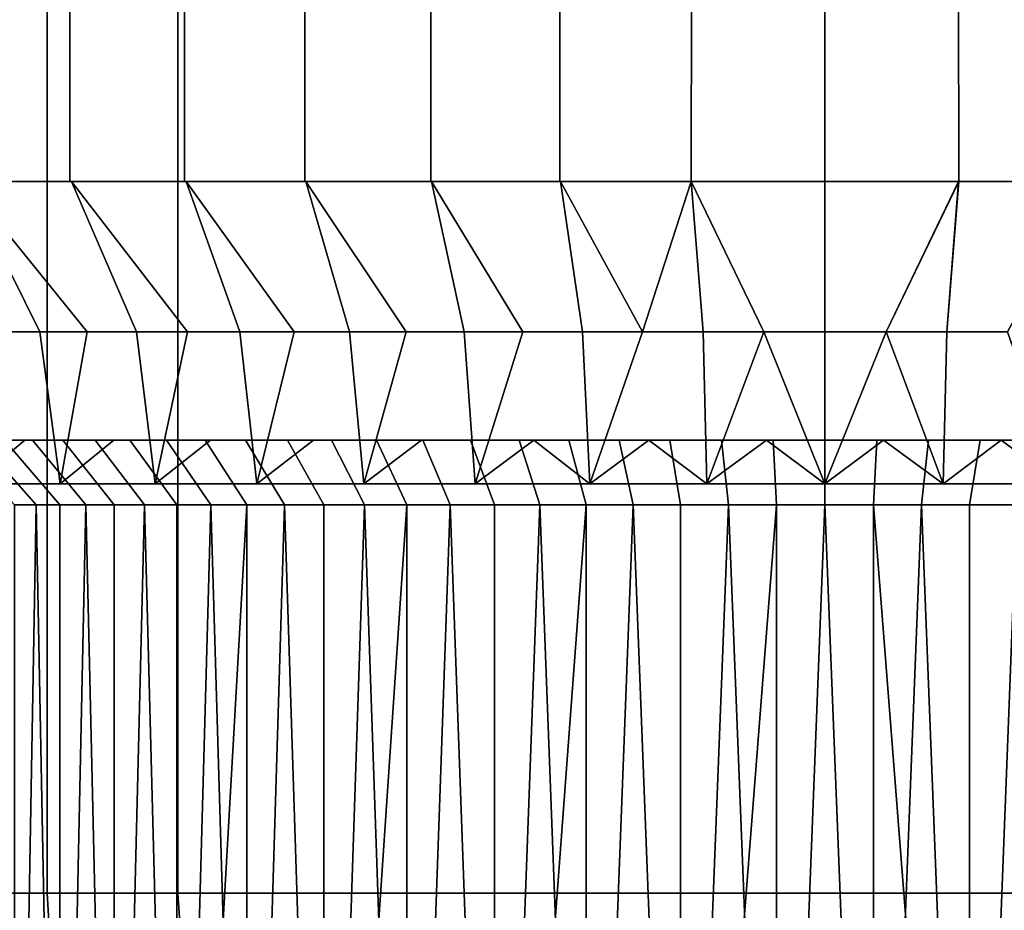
# Model space of a CAD drawing. Header units: metres. Extents: x -109 to 109, y -100 to 76.
# Tile 16 of 256: x -83 to -75, y 6 to 13. Entities that reach past the tile are written whole.
import ezdxf

# ---------------------------------------------------------------- set-up
doc = ezdxf.new("R2010")
doc.units = ezdxf.units.M
doc.layers.add('solid_21062310', color=7, linetype='CONTINUOUS')

msp = doc.modelspace()

# ---------------------------------------------------------------- linework, layer by layer
at = {"layer": 'solid_21062310'}
for points in [[(-83.16114, 14.5, 8.1166), (-82.333504, 14.5, 8.730422), (-82.334656, 11.5, 8.729441), (-83.159851, 11.5, 8.11726)], [(-82.333504, 14.5, -8.730422), (-83.16114, 14.5, -8.1166), (-83.159851, 11.5, -8.11726), (-82.334656, 11.5, -8.729441)], [(-82.333504, 14.5, 8.730422), (-81.449677, 14.5, 9.260166), (-81.448433, 11.5, 9.260394), (-82.334656, 11.5, 8.729441)], [(-81.449677, 14.5, -9.260166), (-82.333504, 14.5, -8.730422), (-82.334656, 11.5, -8.729441), (-81.448433, 11.5, -9.260394)], [(-81.449677, 14.5, 9.260166), (-80.518188, 14.5, 9.70073), (-80.51931, 11.5, 9.700171), (-81.448433, 11.5, 9.260394)], [(-81.449677, 14.5, -9.260166), (-81.448433, 11.5, -9.260394), (-80.51931, 11.5, -9.700171), (-80.518188, 14.5, -9.70073)], [(-80.518188, 14.5, 9.70073), (-79.547997, 14.5, 10.047871), (-79.54718, 11.5, 10.047668), (-80.51931, 11.5, 9.700171)], [(-79.547997, 14.5, -10.047871), (-80.518188, 14.5, -9.70073), (-80.51931, 11.5, -9.700171), (-79.54718, 11.5, -10.047668)], [(-79.547997, 14.5, 10.047871), (-78.548454, 14.5, 10.298244), (-78.549492, 11.5, 10.298027), (-79.54718, 11.5, 10.047668)], [(-78.548454, 14.5, -10.298244), (-79.547997, 14.5, -10.047871), (-79.54718, 11.5, -10.047668), (-78.549492, 11.5, -10.298027)], [(-77.529182, 14.5, 10.449439), (-77.535248, 11.5, 10.448322), (-78.549492, 11.5, 10.298027), (-78.548454, 14.5, 10.298244)], [(-77.529182, 14.5, -10.449439), (-78.548454, 14.5, -10.298244), (-78.549492, 11.5, -10.298027), (-77.535248, 11.5, -10.448322)], [(-77.529182, 14.5, 10.449439), (-76.5, 14.5, 10.5), (-76.5, 11.5, 10.5), (-77.535248, 11.5, 10.448322)], [(-76.5, 14.5, -10.5), (-77.529182, 14.5, -10.449439), (-77.535248, 11.5, -10.448322), (-76.5, 11.5, -10.5)], [(-76.5, 14.5, 10.5), (-75.470818, 14.5, 10.449439), (-75.464752, 11.5, 10.448322), (-76.5, 11.5, 10.5)], [(-75.470818, 14.5, -10.449439), (-76.5, 14.5, -10.5), (-76.5, 11.5, -10.5), (-75.464752, 11.5, -10.448322)], [(-75.470818, 14.5, -10.449439), (-75.464752, 11.5, -10.448322), (-74.450508, 11.5, -10.298027), (-74.451546, 14.5, -10.298244)], [(-75.470818, 14.5, 10.449439), (-74.451546, 14.5, 10.298244), (-74.450508, 11.5, 10.298027), (-75.464752, 11.5, 10.448322)], [(-82.510773, 6, -11.526952), (-83.477249, 6, -10.968957), (-83.477249, 14, -10.968957), (-82.510773, 14, -11.526952)], [(-83.477249, 6, 10.968957), (-82.510773, 6, 11.526952), (-82.510773, 14, 11.526952), (-83.477249, 14, 10.968957)], [(-81.5, 6, -12), (-82.510773, 6, -11.526952), (-82.510773, 14, -11.526952), (-81.5, 14, -12)], [(-82.510773, 6, 11.526952), (-81.5, 6, 12), (-81.5, 14, 12), (-82.510773, 14, 11.526952)], [(-81.5, 6, -12), (-81.5, 14, -12), (-71.5, 14, -12), (-71.5, 6, -12)], [(-81.5, 14, 12), (-81.5, 6, 12), (-71.5, 6, 12), (-71.5, 14, 12)], [(-82.918091, 10.337998, -6.751787), (-82.567848, 10.337998, -7.068225), (-83.145523, 11.5, -8.099907), (-83.90963, 11.5, -7.407413)], [(-82.567848, 10.337998, 7.068224), (-82.918091, 10.337998, 6.751786), (-83.90963, 11.5, 7.407412), (-83.145523, 11.5, 8.099906)], [(-82.322098, 11.5, 8.710778), (-83.145523, 11.5, 8.099906), (-83.159851, 11.5, 8.11726), (-82.334656, 11.5, 8.729441)], [(-82.322098, 11.5, -8.710779), (-82.334656, 11.5, -8.729441), (-83.159851, 11.5, -8.11726), (-83.145523, 11.5, -8.099907)], [(-82.202026, 10.337998, -7.36651), (-81.821587, 10.337998, -7.645866), (-82.322098, 11.5, -8.710779), (-83.145523, 11.5, -8.099907)], [(-82.202026, 10.337998, -7.36651), (-83.145523, 11.5, -8.099907), (-82.567848, 10.337998, -7.068225)], [(-81.821587, 10.337998, 7.645865), (-82.202026, 10.337998, 7.366509), (-83.145523, 11.5, 8.099906), (-82.322098, 11.5, 8.710778)], [(-82.567848, 10.337998, 7.068224), (-83.145523, 11.5, 8.099906), (-82.202026, 10.337998, 7.366509)], [(-81.437859, 11.5, 9.240548), (-82.322098, 11.5, 8.710778), (-82.334656, 11.5, 8.729441), (-81.448433, 11.5, 9.260394)], [(-81.437851, 11.5, -9.24055), (-81.448433, 11.5, -9.260394), (-82.334656, 11.5, -8.729441), (-82.322098, 11.5, -8.710779)], [(-81.427513, 10.337998, -7.905579), (-81.020798, 10.337998, -8.144994), (-81.437851, 11.5, -9.24055), (-82.322098, 11.5, -8.710779)], [(-81.427513, 10.337998, -7.905579), (-82.322098, 11.5, -8.710779), (-81.821587, 10.337998, -7.645866)], [(-81.020798, 10.337998, 8.144994), (-81.427513, 10.337998, 7.905579), (-82.322098, 11.5, 8.710778), (-81.437859, 11.5, 9.240548)], [(-81.821587, 10.337998, 7.645865), (-82.322098, 11.5, 8.710778), (-81.427513, 10.337998, 7.905579)], [(-80.510742, 11.5, 9.679363), (-81.437859, 11.5, 9.240548), (-81.448433, 11.5, 9.260394), (-80.51931, 11.5, 9.700171)], [(-80.510742, 11.5, -9.679364), (-80.51931, 11.5, -9.700171), (-81.448433, 11.5, -9.260394), (-81.437851, 11.5, -9.24055)], [(-80.173615, 10.337998, 8.560554), (-80.602478, 10.337998, 8.363503), (-81.437859, 11.5, 9.240548), (-80.510742, 11.5, 9.679363)], [(-81.020798, 10.337998, 8.144994), (-81.437859, 11.5, 9.240548), (-80.602478, 10.337998, 8.363503)], [(-80.602478, 10.337998, -8.363504), (-80.173615, 10.337998, -8.560554), (-80.510742, 11.5, -9.679364), (-81.437851, 11.5, -9.24055)], [(-80.602478, 10.337998, -8.363504), (-81.437851, 11.5, -9.24055), (-81.020798, 10.337998, -8.144994)], [(-79.540596, 11.5, 10.026144), (-80.510742, 11.5, 9.679363), (-80.51931, 11.5, 9.700171), (-79.54718, 11.5, 10.047668)], [(-79.540588, 11.5, -10.026145), (-79.54718, 11.5, -10.047668), (-80.51931, 11.5, -9.700171), (-80.510742, 11.5, -9.679364)], [(-79.735306, 10.337998, -8.735636), (-79.288681, 10.337997, -8.888295), (-79.540588, 11.5, -10.026145), (-80.510742, 11.5, -9.679364)], [(-79.735306, 10.337998, -8.735636), (-80.510742, 11.5, -9.679364), (-80.173615, 10.337998, -8.560554)], [(-79.288681, 10.337997, 8.888294), (-79.735306, 10.337998, 8.735635), (-80.510742, 11.5, 9.679363), (-79.540596, 11.5, 10.026144)], [(-80.173615, 10.337998, 8.560554), (-80.510742, 11.5, 9.679363), (-79.735306, 10.337998, 8.735635)], [(-78.544975, 11.5, 10.27599), (-79.540596, 11.5, 10.026144), (-79.54718, 11.5, 10.047668), (-78.549492, 11.5, 10.298027)], [(-78.544968, 11.5, -10.27599), (-78.549492, 11.5, -10.298027), (-79.54718, 11.5, -10.047668), (-79.540588, 11.5, -10.026145)], [(-78.375137, 10.337998, 9.124823), (-78.8349, 10.337997, 9.018136), (-79.540596, 11.5, 10.026144), (-78.544975, 11.5, 10.27599)], [(-79.288681, 10.337997, 8.888294), (-79.540596, 11.5, 10.026144), (-78.8349, 10.337997, 9.018136)], [(-78.8349, 10.337997, -9.018136), (-78.375137, 10.337998, -9.124824), (-78.544968, 11.5, -10.27599), (-79.540588, 11.5, -10.026145)], [(-78.8349, 10.337997, -9.018136), (-79.540588, 11.5, -10.026145), (-79.288681, 10.337997, -8.888295)], [(-77.532936, 11.5, 10.425957), (-78.544975, 11.5, 10.27599), (-78.549492, 11.5, 10.298027), (-77.535248, 11.5, 10.448322)], [(-77.532928, 11.5, -10.425957), (-77.535248, 11.5, -10.448322), (-78.549492, 11.5, -10.298027), (-78.544968, 11.5, -10.27599)], [(-78.375137, 10.337998, 9.124823), (-78.544975, 11.5, 10.27599), (-77.532936, 11.5, 10.425957), (-77.910576, 10.337998, 9.208085)], [(-77.910568, 10.337998, -9.208085), (-77.44239, 10.337998, -9.26771), (-77.532928, 11.5, -10.425957), (-78.544968, 11.5, -10.27599)], [(-77.910568, 10.337998, -9.208085), (-78.544968, 11.5, -10.27599), (-78.375137, 10.337998, -9.124824)], [(-77.910576, 10.337998, 9.208085), (-77.532936, 11.5, 10.425957), (-77.44239, 10.337998, 9.26771)], [(-76.5, 11.5, 10.4775), (-77.532936, 11.5, 10.425957), (-77.535248, 11.5, 10.448322), (-76.5, 11.5, 10.5)], [(-77.532928, 11.5, -10.425957), (-76.5, 11.5, -10.4775), (-76.5, 11.5, -10.5), (-77.535248, 11.5, -10.448322)], [(-77.532936, 11.5, 10.425957), (-76.5, 11.5, 10.4775), (-76.5, 10.338, 9.3155), (-76.971794, 10.337999, 9.303545)], [(-77.44239, 10.337998, 9.26771), (-77.532936, 11.5, 10.425957), (-76.971794, 10.337999, 9.303545)], [(-76.971794, 10.337999, -9.303545), (-76.5, 10.338, -9.3155), (-76.5, 11.5, -10.4775), (-77.532928, 11.5, -10.425957)], [(-76.971794, 10.337999, -9.303545), (-77.532928, 11.5, -10.425957), (-77.44239, 10.337998, -9.26771)], [(-75.467064, 11.5, -10.425957), (-76.5, 11.5, -10.4775), (-76.5, 10.338, -9.3155), (-76.028206, 10.337999, -9.303545)], [(-76.5, 11.5, 10.4775), (-75.467072, 11.5, 10.425957), (-76.028206, 10.337999, 9.303545), (-76.5, 10.338, 9.3155)], [(-75.467072, 11.5, 10.425957), (-76.5, 11.5, 10.4775), (-76.5, 11.5, 10.5), (-75.464752, 11.5, 10.448322)], [(-76.5, 11.5, -10.4775), (-75.467064, 11.5, -10.425957), (-75.464752, 11.5, -10.448322), (-76.5, 11.5, -10.5)], [(-75.467064, 11.5, -10.425957), (-76.028206, 10.337999, -9.303545), (-75.55761, 10.337998, -9.26771)], [(-75.467072, 11.5, 10.425957), (-75.55761, 10.337998, 9.26771), (-76.028206, 10.337999, 9.303545)], [(-74.455025, 11.5, -10.27599), (-75.467064, 11.5, -10.425957), (-75.55761, 10.337998, -9.26771), (-75.089424, 10.337998, -9.208085)], [(-75.467072, 11.5, 10.425957), (-74.455032, 11.5, 10.27599), (-75.089432, 10.337998, 9.208085), (-75.55761, 10.337998, 9.26771)], [(-75.467072, 11.5, 10.425957), (-75.464752, 11.5, 10.448322), (-74.450508, 11.5, 10.298027), (-74.455032, 11.5, 10.27599)], [(-75.467064, 11.5, -10.425957), (-74.455025, 11.5, -10.27599), (-74.450508, 11.5, -10.298027), (-75.464752, 11.5, -10.448322)], [(-82.567848, 10.337998, -7.068225), (-82.918091, 10.337998, -6.751787), (-83.087051, 9.162004, -6.587053), (-82.409691, 9.162004, -7.200979)], [(-82.918091, 10.337998, 6.751786), (-82.567848, 10.337998, 7.068224), (-82.409691, 9.162004, 7.200979), (-83.087051, 9.162004, 6.587053)], [(-82.202026, 10.337998, -7.36651), (-82.567848, 10.337998, -7.068225), (-82.409691, 9.162004, -7.200979)], [(-82.567848, 10.337998, 7.068224), (-82.202026, 10.337998, 7.366509), (-82.409691, 9.162004, 7.200979)], [(-81.821587, 10.337998, -7.645866), (-82.202026, 10.337998, -7.36651), (-82.409691, 9.162004, -7.200979), (-81.675415, 9.162004, -7.745555)], [(-82.202026, 10.337998, 7.366509), (-81.821587, 10.337998, 7.645865), (-81.675415, 9.162004, 7.745555), (-82.409691, 9.162004, 7.200979)], [(-81.427513, 10.337998, -7.905579), (-81.821587, 10.337998, -7.645866), (-81.675415, 9.162004, -7.745555)], [(-81.821587, 10.337998, 7.645865), (-81.427513, 10.337998, 7.905579), (-81.675415, 9.162004, 7.745555)], [(-81.020798, 10.337998, -8.144994), (-81.427513, 10.337998, -7.905579), (-81.675415, 9.162004, -7.745555), (-80.891296, 9.162004, -8.215537)], [(-81.427513, 10.337998, 7.905579), (-81.020798, 10.337998, 8.144994), (-80.891296, 9.162004, 8.215537), (-81.675415, 9.162004, 7.745555)], [(-80.602478, 10.337998, -8.363504), (-81.020798, 10.337998, -8.144994), (-80.891296, 9.162004, -8.215537)], [(-81.020798, 10.337998, 8.144994), (-80.602478, 10.337998, 8.363503), (-80.891296, 9.162004, 8.215537)], [(-80.173615, 10.337998, -8.560554), (-80.602478, 10.337998, -8.363504), (-80.891296, 9.162004, -8.215537), (-80.064888, 9.162004, -8.6064)], [(-80.602478, 10.337998, 8.363503), (-80.173615, 10.337998, 8.560554), (-80.064888, 9.162004, 8.6064), (-80.891296, 9.162004, 8.215537)], [(-79.735306, 10.337998, -8.735636), (-80.173615, 10.337998, -8.560554), (-80.064888, 9.162004, -8.6064)], [(-80.173615, 10.337998, 8.560554), (-79.735306, 10.337998, 8.735635), (-80.064888, 9.162004, 8.6064)], [(-79.288681, 10.337997, -8.888295), (-79.735306, 10.337998, -8.735636), (-80.064888, 9.162004, -8.6064), (-79.204147, 9.162004, -8.914378)], [(-79.735306, 10.337998, 8.735635), (-79.288681, 10.337997, 8.888294), (-79.204147, 9.162004, 8.914378), (-80.064888, 9.162004, 8.6064)], [(-78.8349, 10.337997, -9.018136), (-79.288681, 10.337997, -8.888295), (-79.204147, 9.162004, -8.914378)], [(-79.288681, 10.337997, 8.888294), (-78.8349, 10.337997, 9.018136), (-79.204147, 9.162004, 8.914378)], [(-78.375137, 10.337998, -9.124824), (-78.8349, 10.337997, -9.018136), (-79.204147, 9.162004, -8.914378), (-78.317368, 9.162004, -9.136505)], [(-78.8349, 10.337997, 9.018136), (-78.375137, 10.337998, 9.124823), (-78.317368, 9.162004, 9.136505), (-79.204147, 9.162004, 8.914378)], [(-77.910568, 10.337998, -9.208085), (-78.375137, 10.337998, -9.124824), (-78.317368, 9.162004, -9.136505)], [(-78.375137, 10.337998, 9.124823), (-77.910576, 10.337998, 9.208085), (-78.317368, 9.162004, 9.136505)], [(-77.44239, 10.337998, -9.26771), (-77.910568, 10.337998, -9.208085), (-78.317368, 9.162004, -9.136505), (-77.413078, 9.162004, -9.270643)], [(-77.910576, 10.337998, 9.208085), (-77.44239, 10.337998, 9.26771), (-77.413078, 9.162004, 9.270643), (-78.317368, 9.162004, 9.136505)], [(-77.44239, 10.337998, -9.26771), (-77.413078, 9.162004, -9.270643), (-76.5, 9.162004, -9.3155), (-76.971794, 10.337999, -9.303545)], [(-77.44239, 10.337998, 9.26771), (-76.971794, 10.337999, 9.303545), (-77.413078, 9.162004, 9.270643)], [(-76.971794, 10.337999, 9.303545), (-76.5, 10.338, 9.3155), (-76.5, 9.162004, 9.3155), (-77.413078, 9.162004, 9.270643)], [(-76.971794, 10.337999, -9.303545), (-76.5, 9.162004, -9.3155), (-76.5, 10.338, -9.3155)], [(-76.028206, 10.337999, -9.303545), (-76.5, 10.338, -9.3155), (-76.5, 9.162004, -9.3155), (-75.586922, 9.162004, -9.270643)], [(-76.5, 10.338, 9.3155), (-76.028206, 10.337999, 9.303545), (-76.5, 9.162004, 9.3155)], [(-75.55761, 10.337998, 9.26771), (-75.586922, 9.162004, 9.270643), (-76.5, 9.162004, 9.3155), (-76.028206, 10.337999, 9.303545)], [(-75.55761, 10.337998, -9.26771), (-76.028206, 10.337999, -9.303545), (-75.586922, 9.162004, -9.270643)], [(-75.089424, 10.337998, -9.208085), (-75.55761, 10.337998, -9.26771), (-75.586922, 9.162004, -9.270643), (-74.682632, 9.162004, -9.136505)], [(-75.55761, 10.337998, 9.26771), (-75.089432, 10.337998, 9.208085), (-74.682632, 9.162004, 9.136505), (-75.586922, 9.162004, 9.270643)], [(-82.840721, 9.5, -3.814365), (-82.624115, 9.5, -4.153328), (-84.349968, 9.5, -4.355226), (-84.749138, 9.5, -3.541685)], [(-82.624115, 9.5, 4.153332), (-84.349968, 9.5, 4.355226), (-83.867287, 9.5, 5.129532), (-82.390503, 9.5, 4.478972)], [(-82.624115, 9.5, 4.153332), (-82.840721, 9.5, 3.814368), (-84.349968, 9.5, 4.355226)], [(-82.140778, 9.5, -4.789586), (-81.872665, 9.5, -5.088079), (-83.867287, 9.5, -5.129532), (-84.349968, 9.5, -4.355226)], [(-82.390511, 9.5, -4.47897), (-82.140778, 9.5, -4.789586), (-84.349968, 9.5, -4.355226)], [(-82.624115, 9.5, -4.153328), (-82.390511, 9.5, -4.47897), (-84.349968, 9.5, -4.355226)], [(-81.872665, 9.5, 5.088082), (-83.867287, 9.5, 5.129532), (-83.31266, 9.5, 5.846404), (-81.588112, 9.5, 5.372636)], [(-82.140778, 9.5, 4.789588), (-82.390503, 9.5, 4.478972), (-83.867287, 9.5, 5.129532)], [(-81.872665, 9.5, 5.088082), (-82.140778, 9.5, 4.789588), (-83.867287, 9.5, 5.129532)], [(-81.588112, 9.5, -5.372634), (-81.289619, 9.5, -5.640747), (-83.31266, 9.5, -5.846404), (-83.867287, 9.5, -5.129532)], [(-81.872665, 9.5, -5.088079), (-81.588112, 9.5, -5.372634), (-83.867287, 9.5, -5.129532)], [(-83.700981, 9.162004, 5.909691), (-83.087051, 9.162004, 6.587053), (-82.684235, 9.5, 6.50709), (-83.31266, 9.5, 5.846404)], [(-83.700981, 9.162004, -5.909691), (-83.31266, 9.5, -5.846404), (-82.684235, 9.5, -6.50709), (-83.087051, 9.162004, -6.587053)], [(-81.289619, 9.5, 5.640749), (-83.31266, 9.5, 5.846404), (-82.684235, 9.5, 6.50709), (-80.979012, 9.5, 5.890477)], [(-81.289619, 9.5, 5.640749), (-81.588112, 9.5, 5.372636), (-83.31266, 9.5, 5.846404)], [(-80.653381, 9.5, -6.124084), (-80.314438, 9.5, -6.340685), (-82.684235, 9.5, -6.50709), (-83.31266, 9.5, -5.846404)], [(-80.979012, 9.5, -5.890475), (-80.653381, 9.5, -6.124084), (-83.31266, 9.5, -5.846404)], [(-81.289619, 9.5, -5.640747), (-80.979012, 9.5, -5.890475), (-83.31266, 9.5, -5.846404)], [(-82.762329, 8.999996, -2.897114), (-82.596298, 8.999996, -3.231897), (-83.038475, 9.5, -3.465024), (-83.215698, 9.5, -3.107899)], [(-82.762321, 8.999996, 2.897117), (-83.215691, 9.5, 3.107903), (-83.038475, 9.5, 3.465028), (-82.596298, 8.999996, 3.2319)], [(-83.087051, 9.162004, 6.587053), (-82.409691, 9.162004, 7.200979), (-81.995895, 9.5, 7.098603), (-82.684235, 9.5, 6.50709)], [(-83.087051, 9.162004, -6.587053), (-82.684235, 9.5, -6.50709), (-81.995895, 9.5, -7.098603), (-82.409691, 9.162004, -7.200979)], [(-82.596298, 8.999996, -3.231897), (-82.412369, 8.999996, -3.55723), (-82.840721, 9.5, -3.814365), (-83.038475, 9.5, -3.465024)], [(-82.596298, 8.999996, 3.2319), (-83.038475, 9.5, 3.465028), (-82.840721, 9.5, 3.814368), (-82.412369, 8.999996, 3.557232)], [(-82.412369, 8.999996, -3.55723), (-82.211082, 8.999996, -3.872146), (-82.624115, 9.5, -4.153328), (-82.840721, 9.5, -3.814365)], [(-82.211082, 8.999996, 3.872148), (-82.412369, 8.999996, 3.557232), (-82.840721, 9.5, 3.814368), (-82.624115, 9.5, 4.153332)], [(-80.31443, 9.5, 6.340687), (-82.684235, 9.5, 6.50709), (-81.995895, 9.5, 7.098603), (-79.965103, 9.5, 6.538435)], [(-80.653381, 9.5, 6.124085), (-80.979012, 9.5, 5.890477), (-82.684235, 9.5, 6.50709)], [(-80.31443, 9.5, 6.340687), (-80.653381, 9.5, 6.124085), (-82.684235, 9.5, 6.50709)], [(-79.240051, 9.5, -6.873666), (-78.862396, 9.5, -7.01232), (-81.995895, 9.5, -7.098603), (-82.684235, 9.5, -6.50709)], [(-79.607986, 9.5, -6.715655), (-79.240051, 9.5, -6.873666), (-82.684235, 9.5, -6.50709)], [(-79.965103, 9.5, -6.538434), (-79.607986, 9.5, -6.715655), (-82.684235, 9.5, -6.50709)], [(-80.314438, 9.5, -6.340685), (-79.965103, 9.5, -6.538434), (-82.684235, 9.5, -6.50709)], [(-81.993042, 8.999996, -4.175703), (-82.390511, 9.5, -4.47897), (-82.624115, 9.5, -4.153328), (-82.211082, 8.999996, -3.872146)], [(-81.993042, 8.999996, 4.175705), (-82.211082, 8.999996, 3.872148), (-82.624115, 9.5, 4.153332), (-82.390503, 9.5, 4.478972)], [(-82.409691, 9.162004, 7.200979), (-81.675415, 9.162004, 7.745555), (-81.248398, 9.5, 7.618316), (-81.995895, 9.5, 7.098603)], [(-82.409691, 9.162004, -7.200979), (-81.995895, 9.5, -7.098603), (-81.248398, 9.5, -7.618316), (-81.675415, 9.162004, -7.745555)], [(-81.758896, 8.999996, -4.466993), (-82.140778, 9.5, -4.789586), (-82.390511, 9.5, -4.47897), (-81.993042, 8.999996, -4.175703)], [(-81.758896, 8.999996, 4.466995), (-81.993042, 8.999996, 4.175705), (-82.390503, 9.5, 4.478972), (-82.140778, 9.5, 4.789588)], [(-81.509346, 8.999996, -4.74515), (-81.872665, 9.5, -5.088079), (-82.140778, 9.5, -4.789586), (-81.758896, 8.999996, -4.466993)], [(-81.509346, 8.999996, 4.745152), (-81.758896, 8.999996, 4.466995), (-82.140778, 9.5, 4.789588), (-81.872665, 9.5, 5.088082)], [(-78.862396, 9.5, 7.012321), (-81.995895, 9.5, 7.098603), (-81.248398, 9.5, 7.618316), (-78.478355, 9.5, 7.130449)], [(-79.607979, 9.5, 6.715657), (-79.965103, 9.5, 6.538435), (-81.995895, 9.5, 7.098603)], [(-79.240044, 9.5, 6.873668), (-79.607979, 9.5, 6.715657), (-81.995895, 9.5, 7.098603)], [(-78.862396, 9.5, 7.012321), (-79.240044, 9.5, 6.873668), (-81.995895, 9.5, 7.098603)], [(-77.299889, 9.5, -7.356211), (-76.899284, 9.5, -7.388991), (-81.248398, 9.5, -7.618316), (-81.995895, 9.5, -7.098603)], [(-77.698341, 9.5, -7.302052), (-77.299889, 9.5, -7.356211), (-81.995895, 9.5, -7.098603)], [(-78.091164, 9.5, -7.226904), (-77.698341, 9.5, -7.302052), (-81.995895, 9.5, -7.098603)], [(-78.478355, 9.5, -7.130448), (-78.091164, 9.5, -7.226904), (-81.995895, 9.5, -7.098603)], [(-78.862396, 9.5, -7.01232), (-78.478355, 9.5, -7.130448), (-81.995895, 9.5, -7.098603)], [(-81.509346, 8.999996, -4.74515), (-81.245132, 8.999996, -5.009363), (-81.588112, 9.5, -5.372634), (-81.872665, 9.5, -5.088079)], [(-81.245132, 8.999996, 5.009364), (-81.509346, 8.999996, 4.745152), (-81.872665, 9.5, 5.088082), (-81.588112, 9.5, 5.372636)], [(-81.675415, 9.162004, 7.745555), (-80.891296, 9.162004, 8.215537), (-80.453201, 9.5, 8.060247), (-81.248398, 9.5, 7.618316)], [(-81.675415, 9.162004, -7.745555), (-81.248398, 9.5, -7.618316), (-80.453201, 9.5, -8.060247), (-80.891296, 9.162004, -8.215537)], [(-81.245132, 8.999996, -5.009363), (-80.967018, 8.999996, -5.258876), (-81.289619, 9.5, -5.640747), (-81.588112, 9.5, -5.372634)], [(-81.245132, 8.999996, 5.009364), (-81.588112, 9.5, 5.372636), (-81.289619, 9.5, 5.640749), (-80.96701, 8.999996, 5.258877)], [(-80.967018, 8.999996, -5.258876), (-80.675789, 8.999996, -5.492975), (-80.979012, 9.5, -5.890475), (-81.289619, 9.5, -5.640747)], [(-80.96701, 8.999996, 5.258877), (-81.289619, 9.5, 5.640749), (-80.979012, 9.5, 5.890477), (-80.675789, 8.999996, 5.492976)], [(-76.100716, 9.5, 7.388991), (-81.248398, 9.5, 7.618316), (-80.453201, 9.5, 8.060247), (-71.751602, 9.5, 7.618316)], [(-78.091164, 9.5, 7.226905), (-78.478355, 9.5, 7.130449), (-81.248398, 9.5, 7.618316)], [(-77.698341, 9.5, 7.302053), (-78.091164, 9.5, 7.226905), (-81.248398, 9.5, 7.618316)], [(-77.299881, 9.5, 7.356211), (-77.698341, 9.5, 7.302053), (-81.248398, 9.5, 7.618316)], [(-76.899277, 9.5, 7.388991), (-77.299881, 9.5, 7.356211), (-81.248398, 9.5, 7.618316)], [(-76.5, 9.5, 7.400004), (-76.899277, 9.5, 7.388991), (-81.248398, 9.5, 7.618316)], [(-76.100716, 9.5, 7.388991), (-76.5, 9.5, 7.400004), (-81.248398, 9.5, 7.618316)], [(-72.546799, 9.5, -8.060247), (-80.453201, 9.5, -8.060247), (-81.248398, 9.5, -7.618316)], [(-76.899284, 9.5, -7.388991), (-71.751602, 9.5, -7.618316), (-72.546799, 9.5, -8.060247), (-81.248398, 9.5, -7.618316)], [(-80.675789, 8.999996, -5.492975), (-80.372292, 8.999996, -5.710985), (-80.653381, 9.5, -6.124084), (-80.979012, 9.5, -5.890475)], [(-80.675789, 8.999996, 5.492976), (-80.979012, 9.5, 5.890477), (-80.653381, 9.5, 6.124085), (-80.372292, 8.999996, 5.710986)], [(-80.891296, 9.162004, 8.215537), (-80.064888, 9.162004, 8.6064), (-79.618393, 9.5, 8.417965), (-80.453201, 9.5, 8.060247)], [(-80.891296, 9.162004, -8.215537), (-80.453201, 9.5, -8.060247), (-79.618393, 9.5, -8.417965), (-80.064888, 9.162004, -8.6064)], [(-80.372292, 8.999996, -5.710985), (-80.057396, 8.999996, -5.912269), (-80.314438, 9.5, -6.340685), (-80.653381, 9.5, -6.124084)], [(-80.372292, 8.999996, 5.710986), (-80.653381, 9.5, 6.124085), (-80.31443, 9.5, 6.340687), (-80.057396, 8.999996, 5.91227)], [(-80.453201, 9.5, 8.060247), (-72.546799, 9.5, 8.060247), (-71.751602, 9.5, 7.618316)], [(-80.453201, 9.5, 8.060247), (-79.618393, 9.5, 8.417965), (-72.546799, 9.5, 8.060247)], [(-73.381607, 9.5, -8.417965), (-79.618393, 9.5, -8.417965), (-80.453201, 9.5, -8.060247)], [(-72.546799, 9.5, -8.060247), (-73.381607, 9.5, -8.417965), (-80.453201, 9.5, -8.060247)], [(-80.057396, 8.999996, -5.912269), (-79.73204, 8.999996, -6.09622), (-79.965103, 9.5, -6.538434), (-80.314438, 9.5, -6.340685)], [(-79.73204, 8.999996, 6.096221), (-80.057396, 8.999996, 5.91227), (-80.31443, 9.5, 6.340687), (-79.965103, 9.5, 6.538435)], [(-80.064888, 9.162004, 8.6064), (-79.204147, 9.162004, 8.914378), (-78.748856, 9.5, 8.691162), (-79.618393, 9.5, 8.417965)], [(-80.064888, 9.162004, -8.6064), (-79.618393, 9.5, -8.417965), (-78.748856, 9.5, -8.691162), (-79.204147, 9.162004, -8.914378)], [(-79.397202, 8.999996, -6.262286), (-79.607986, 9.5, -6.715655), (-79.965103, 9.5, -6.538434), (-79.73204, 8.999996, -6.09622)], [(-79.397202, 8.999996, 6.262287), (-79.73204, 8.999996, 6.096221), (-79.965103, 9.5, 6.538435), (-79.607979, 9.5, 6.715657)], [(-79.618393, 9.5, 8.417965), (-73.381607, 9.5, 8.417965), (-72.546799, 9.5, 8.060247)], [(-79.618393, 9.5, 8.417965), (-78.748856, 9.5, 8.691162), (-73.381607, 9.5, 8.417965)], [(-74.251144, 9.5, -8.691162), (-78.748856, 9.5, -8.691162), (-79.618393, 9.5, -8.417965)], [(-73.381607, 9.5, -8.417965), (-74.251144, 9.5, -8.691162), (-79.618393, 9.5, -8.417965)], [(-79.053886, 8.999996, -6.409967), (-79.240051, 9.5, -6.873666), (-79.607986, 9.5, -6.715655), (-79.397202, 8.999996, -6.262286)], [(-79.053879, 8.999996, 6.409968), (-79.397202, 8.999996, 6.262287), (-79.607979, 9.5, 6.715657), (-79.240044, 9.5, 6.873668)], [(-78.703117, 8.999996, -6.538828), (-78.862396, 9.5, -7.01232), (-79.240051, 9.5, -6.873666), (-79.053886, 8.999996, -6.409967)], [(-78.703117, 8.999996, 6.538829), (-79.053879, 8.999996, 6.409968), (-79.240044, 9.5, 6.873668), (-78.862396, 9.5, 7.012321)], [(-79.204147, 9.162004, 8.914378), (-78.317368, 9.162004, 9.136505), (-78.748856, 9.5, 8.691162)], [(-78.317368, 9.162004, -9.136505), (-79.204147, 9.162004, -8.914378), (-78.748856, 9.5, -8.691162)], [(-78.703117, 8.999996, -6.538828), (-78.345932, 8.999996, -6.648499), (-78.478355, 9.5, -7.130448), (-78.862396, 9.5, -7.01232)], [(-78.345924, 8.999996, 6.6485), (-78.703117, 8.999996, 6.538829), (-78.862396, 9.5, 7.012321), (-78.478355, 9.5, 7.130449)], [(-78.748856, 9.5, 8.691162), (-74.251144, 9.5, 8.691162), (-73.381607, 9.5, 8.417965)], [(-78.748856, 9.5, 8.691162), (-77.860695, 9.5, 8.873375), (-74.251144, 9.5, 8.691162)], [(-78.317368, 9.162004, 9.136505), (-77.860695, 9.5, 8.873375), (-78.748856, 9.5, 8.691162)], [(-75.139305, 9.5, -8.873375), (-77.860695, 9.5, -8.873375), (-78.748856, 9.5, -8.691162)], [(-78.317368, 9.162004, -9.136505), (-78.748856, 9.5, -8.691162), (-77.860695, 9.5, -8.873375)], [(-74.251144, 9.5, -8.691162), (-75.139305, 9.5, -8.873375), (-78.748856, 9.5, -8.691162)], [(-78.345932, 8.999996, -6.648499), (-77.983345, 8.999996, -6.738671), (-78.091164, 9.5, -7.226904), (-78.478355, 9.5, -7.130448)], [(-77.983337, 8.999996, 6.738672), (-78.345924, 8.999996, 6.6485), (-78.478355, 9.5, 7.130449), (-78.091164, 9.5, 7.226905)], [(-78.317368, 9.162004, 9.136505), (-77.413078, 9.162004, 9.270643), (-77.860695, 9.5, 8.873375)], [(-77.413078, 9.162004, -9.270643), (-78.317368, 9.162004, -9.136505), (-77.860695, 9.5, -8.873375)], [(-77.983345, 8.999996, -6.738671), (-77.616394, 8.999996, -6.809087), (-77.698341, 9.5, -7.302052), (-78.091164, 9.5, -7.226904)], [(-77.983337, 8.999996, 6.738672), (-78.091164, 9.5, 7.226905), (-77.698341, 9.5, 7.302053), (-77.616394, 8.999996, 6.809087)], [(-77.860695, 9.5, 8.873375), (-75.139305, 9.5, 8.873375), (-74.251144, 9.5, 8.691162)], [(-77.860695, 9.5, 8.873375), (-76.953072, 9.5, 8.965803), (-75.139305, 9.5, 8.873375)], [(-77.413078, 9.162004, 9.270643), (-76.953072, 9.5, 8.965803), (-77.860695, 9.5, 8.873375)], [(-76.046928, 9.5, -8.965803), (-76.953072, 9.5, -8.965803), (-77.860695, 9.5, -8.873375)], [(-77.413078, 9.162004, -9.270643), (-77.860695, 9.5, -8.873375), (-76.953072, 9.5, -8.965803)], [(-75.139305, 9.5, -8.873375), (-76.046928, 9.5, -8.965803), (-77.860695, 9.5, -8.873375)], [(-77.616394, 8.999996, -6.809087), (-77.246132, 8.999996, -6.85954), (-77.299889, 9.5, -7.356211), (-77.698341, 9.5, -7.302052)], [(-77.616394, 8.999996, 6.809087), (-77.698341, 9.5, 7.302053), (-77.299881, 9.5, 7.356211), (-77.246132, 8.999996, 6.85954)], [(-77.413078, 9.162004, 9.270643), (-76.5, 9.162004, 9.3155), (-76.953072, 9.5, 8.965803)], [(-76.5, 9.162004, -9.3155), (-77.413078, 9.162004, -9.270643), (-76.953072, 9.5, -8.965803)], [(-77.246132, 8.999996, -6.85954), (-76.873627, 8.999996, -6.889877), (-76.899284, 9.5, -7.388991), (-77.299889, 9.5, -7.356211)], [(-77.246132, 8.999996, 6.85954), (-77.299881, 9.5, 7.356211), (-76.899277, 9.5, 7.388991), (-76.873627, 8.999996, 6.889877)], [(-76.953072, 9.5, 8.965803), (-76.046928, 9.5, 8.965803), (-75.139305, 9.5, 8.873375)], [(-76.5, 9.162004, 9.3155), (-76.046928, 9.5, 8.965803), (-76.953072, 9.5, 8.965803)], [(-76.5, 9.162004, -9.3155), (-76.953072, 9.5, -8.965803), (-76.046928, 9.5, -8.965803)], [(-76.899284, 9.5, -7.388991), (-76.5, 9.5, -7.400004), (-71.751602, 9.5, -7.618316)], [(-76.873627, 8.999996, -6.889877), (-76.5, 8.999996, -6.9), (-76.5, 9.5, -7.400004), (-76.899284, 9.5, -7.388991)], [(-76.5, 8.999996, 6.9), (-76.873627, 8.999996, 6.889877), (-76.899277, 9.5, 7.388991), (-76.5, 9.5, 7.400004)], [(-75.586922, 9.162004, 9.270643), (-76.046928, 9.5, 8.965803), (-76.5, 9.162004, 9.3155)], [(-75.586922, 9.162004, -9.270643), (-76.5, 9.162004, -9.3155), (-76.046928, 9.5, -8.965803)], [(-76.5, 9.5, -7.400004), (-76.100723, 9.5, -7.388991), (-71.751602, 9.5, -7.618316)], [(-76.5, 8.999996, -6.9), (-76.126373, 8.999996, -6.889877), (-76.100723, 9.5, -7.388991), (-76.5, 9.5, -7.400004)], [(-76.126373, 8.999996, 6.889877), (-76.5, 8.999996, 6.9), (-76.5, 9.5, 7.400004), (-76.100716, 9.5, 7.388991)], [(-75.753868, 8.999996, -6.85954), (-75.700119, 9.5, -7.356211), (-76.100723, 9.5, -7.388991), (-76.126373, 8.999996, -6.889877)], [(-75.753868, 8.999996, 6.85954), (-76.126373, 8.999996, 6.889877), (-76.100716, 9.5, 7.388991), (-75.700111, 9.5, 7.356211)], [(-76.100723, 9.5, -7.388991), (-75.700119, 9.5, -7.356211), (-71.751602, 9.5, -7.618316)], [(-75.700111, 9.5, 7.356211), (-76.100716, 9.5, 7.388991), (-71.751602, 9.5, 7.618316), (-71.004105, 9.5, 7.098603)], [(-75.586922, 9.162004, 9.270643), (-75.139305, 9.5, 8.873375), (-76.046928, 9.5, 8.965803)], [(-75.586922, 9.162004, -9.270643), (-76.046928, 9.5, -8.965803), (-75.139305, 9.5, -8.873375)], [(-75.383606, 8.999996, -6.809087), (-75.301659, 9.5, -7.302053), (-75.700119, 9.5, -7.356211), (-75.753868, 8.999996, -6.85954)], [(-75.383606, 8.999996, 6.809087), (-75.753868, 8.999996, 6.85954), (-75.700111, 9.5, 7.356211), (-75.301659, 9.5, 7.302052)], [(-75.700119, 9.5, -7.356211), (-75.301659, 9.5, -7.302053), (-71.751602, 9.5, -7.618316)], [(-75.301659, 9.5, 7.302052), (-75.700111, 9.5, 7.356211), (-71.004105, 9.5, 7.098603)], [(-75.586922, 9.162004, 9.270643), (-74.682632, 9.162004, 9.136505), (-75.139305, 9.5, 8.873375)], [(-74.682632, 9.162004, -9.136505), (-75.586922, 9.162004, -9.270643), (-75.139305, 9.5, -8.873375)], [(-75.016663, 8.999996, -6.738672), (-74.908836, 9.5, -7.226905), (-75.301659, 9.5, -7.302053), (-75.383606, 8.999996, -6.809087)], [(-75.016655, 8.999996, 6.738671), (-75.383606, 8.999996, 6.809087), (-75.301659, 9.5, 7.302052), (-74.908836, 9.5, 7.226904)], [(-74.908836, 9.5, 7.226904), (-75.301659, 9.5, 7.302052), (-71.004105, 9.5, 7.098603)], [(-75.301659, 9.5, -7.302053), (-74.908836, 9.5, -7.226905), (-71.751602, 9.5, -7.618316)], [(-74.682632, 9.162004, 9.136505), (-74.251144, 9.5, 8.691162), (-75.139305, 9.5, 8.873375)], [(-74.682632, 9.162004, -9.136505), (-75.139305, 9.5, -8.873375), (-74.251144, 9.5, -8.691162)], [(-82.41227, -0.5, -3.556656), (-82.596298, 8.999996, -3.231897), (-82.762329, 8.999996, -2.897114), (-82.761948, -0.5, -2.897876)], [(-82.761948, -0.5, 2.897876), (-82.762321, 8.999996, 2.897117), (-82.596298, 8.999996, 3.2319)], [(-82.41227, -0.5, 3.556656), (-82.761948, -0.5, 2.897876), (-82.596298, 8.999996, 3.2319), (-82.412369, 8.999996, 3.557232)], [(-82.41227, -0.5, -3.556656), (-82.412369, 8.999996, -3.55723), (-82.596298, 8.999996, -3.231897)], [(-81.992416, -0.5, -4.176429), (-82.211082, 8.999996, -3.872146), (-82.412369, 8.999996, -3.55723), (-82.41227, -0.5, -3.556656)], [(-82.41227, -0.5, 3.556656), (-82.412369, 8.999996, 3.557232), (-82.211082, 8.999996, 3.872148)], [(-81.992416, -0.5, 4.176429), (-82.41227, -0.5, 3.556656), (-82.211082, 8.999996, 3.872148), (-81.993042, 8.999996, 4.175705)], [(-81.992416, -0.5, -4.176429), (-81.993042, 8.999996, -4.175703), (-82.211082, 8.999996, -3.872146)], [(-81.992416, -0.5, -4.176429), (-81.509613, -0.5, -4.744339), (-81.758896, 8.999996, -4.466993), (-81.993042, 8.999996, -4.175703)], [(-81.992416, -0.5, 4.176429), (-81.993042, 8.999996, 4.175705), (-81.758896, 8.999996, 4.466995)], [(-81.992416, -0.5, 4.176429), (-81.758896, 8.999996, 4.466995), (-81.509346, 8.999996, 4.745152), (-81.509613, -0.5, 4.744339)], [(-81.509613, -0.5, -4.744339), (-81.509346, 8.999996, -4.74515), (-81.758896, 8.999996, -4.466993)], [(-81.509613, -0.5, -4.744339), (-80.966049, -0.5, -5.259573), (-81.245132, 8.999996, -5.009363), (-81.509346, 8.999996, -4.74515)], [(-81.509613, -0.5, 4.744339), (-80.96701, 8.999996, 5.258877), (-80.675789, 8.999996, 5.492976), (-80.966049, -0.5, 5.259573)], [(-81.509613, -0.5, 4.744339), (-81.245132, 8.999996, 5.009364), (-80.96701, 8.999996, 5.258877)], [(-81.509613, -0.5, 4.744339), (-81.509346, 8.999996, 4.745152), (-81.245132, 8.999996, 5.009364)], [(-80.966049, -0.5, -5.259573), (-80.967018, 8.999996, -5.258876), (-81.245132, 8.999996, -5.009363)], [(-80.372765, -0.5, -5.710265), (-80.675789, 8.999996, -5.492975), (-80.967018, 8.999996, -5.258876), (-80.966049, -0.5, -5.259573)], [(-80.372765, -0.5, 5.710265), (-80.966049, -0.5, 5.259573), (-80.675789, 8.999996, 5.492976), (-80.372292, 8.999996, 5.710986)], [(-80.372765, -0.5, -5.710265), (-80.372292, 8.999996, -5.710985), (-80.675789, 8.999996, -5.492975)], [(-79.730881, -0.5, -6.096686), (-80.057396, 8.999996, -5.912269), (-80.372292, 8.999996, -5.710985), (-80.372765, -0.5, -5.710265)], [(-80.372765, -0.5, 5.710265), (-79.73204, 8.999996, 6.096221), (-79.397202, 8.999996, 6.262287), (-79.730881, -0.5, 6.096686)], [(-80.372765, -0.5, 5.710265), (-80.057396, 8.999996, 5.91227), (-79.73204, 8.999996, 6.096221)], [(-80.372765, -0.5, 5.710265), (-80.372292, 8.999996, 5.710986), (-80.057396, 8.999996, 5.91227)], [(-79.730881, -0.5, -6.096686), (-79.73204, 8.999996, -6.09622), (-80.057396, 8.999996, -5.912269)], [(-79.054825, -0.5, -6.409269), (-79.397202, 8.999996, -6.262286), (-79.73204, 8.999996, -6.09622), (-79.730881, -0.5, -6.096686)], [(-79.730881, -0.5, 6.096686), (-79.397202, 8.999996, 6.262287), (-79.053879, 8.999996, 6.409968), (-79.054825, -0.5, 6.409269)], [(-79.054825, -0.5, -6.409269), (-79.053886, 8.999996, -6.409967), (-79.397202, 8.999996, -6.262286)], [(-79.054825, -0.5, -6.409269), (-78.344688, -0.5, -6.648661), (-78.703117, 8.999996, -6.538828), (-79.053886, 8.999996, -6.409967)], [(-79.054825, -0.5, 6.409269), (-78.345924, 8.999996, 6.6485), (-77.983337, 8.999996, 6.738672), (-78.344688, -0.5, 6.648661)], [(-79.054825, -0.5, 6.409269), (-78.703117, 8.999996, 6.538829), (-78.345924, 8.999996, 6.6485)], [(-79.054825, -0.5, 6.409269), (-79.053879, 8.999996, 6.409968), (-78.703117, 8.999996, 6.538829)], [(-78.344688, -0.5, -6.648661), (-78.345932, 8.999996, -6.648499), (-78.703117, 8.999996, -6.538828)], [(-78.344688, -0.5, -6.648661), (-77.617409, -0.5, -6.808657), (-77.983345, 8.999996, -6.738671), (-78.345932, 8.999996, -6.648499)], [(-77.617409, -0.5, 6.808657), (-78.344688, -0.5, 6.648661), (-77.983337, 8.999996, 6.738672), (-77.616394, 8.999996, 6.809087)], [(-77.617409, -0.5, -6.808657), (-77.616394, 8.999996, -6.809087), (-77.983345, 8.999996, -6.738671)], [(-76.872314, -0.5, -6.889729), (-77.246132, 8.999996, -6.85954), (-77.616394, 8.999996, -6.809087), (-77.617409, -0.5, -6.808657)], [(-77.617409, -0.5, 6.808657), (-76.873627, 8.999996, 6.889877), (-76.5, 8.999996, 6.9), (-76.872314, -0.5, 6.889729)], [(-77.617409, -0.5, 6.808657), (-77.246132, 8.999996, 6.85954), (-76.873627, 8.999996, 6.889877)], [(-77.617409, -0.5, 6.808657), (-77.616394, 8.999996, 6.809087), (-77.246132, 8.999996, 6.85954)], [(-76.872314, -0.5, -6.889729), (-76.873627, 8.999996, -6.889877), (-77.246132, 8.999996, -6.85954)], [(-76.127686, -0.5, -6.889729), (-76.5, 8.999996, -6.9), (-76.873627, 8.999996, -6.889877), (-76.872314, -0.5, -6.889729)], [(-76.872314, -0.5, 6.889729), (-76.5, 8.999996, 6.9), (-76.126373, 8.999996, 6.889877), (-76.127686, -0.5, 6.889729)], [(-75.382591, -0.5, -6.808657), (-76.126373, 8.999996, -6.889877), (-76.5, 8.999996, -6.9), (-76.127686, -0.5, -6.889729)], [(-76.127686, -0.5, 6.889729), (-75.753868, 8.999996, 6.85954), (-75.383606, 8.999996, 6.809087), (-75.382591, -0.5, 6.808657)], [(-76.127686, -0.5, 6.889729), (-76.126373, 8.999996, 6.889877), (-75.753868, 8.999996, 6.85954)], [(-75.382591, -0.5, -6.808657), (-75.753868, 8.999996, -6.85954), (-76.126373, 8.999996, -6.889877)], [(-75.382591, -0.5, -6.808657), (-75.383606, 8.999996, -6.809087), (-75.753868, 8.999996, -6.85954)], [(-75.382591, -0.5, -6.808657), (-74.655312, -0.5, -6.648661), (-75.016663, 8.999996, -6.738672), (-75.383606, 8.999996, -6.809087)], [(-75.382591, -0.5, 6.808657), (-75.383606, 8.999996, 6.809087), (-75.016655, 8.999996, 6.738671)], [(-74.655312, -0.5, 6.648661), (-75.382591, -0.5, 6.808657), (-75.016655, 8.999996, 6.738671), (-74.654068, 8.999996, 6.648499)], [(-82.478622, 5.474116, -11.512418), (-83.481728, 5.474116, -10.933214), (-83.477249, 6, -10.968957), (-82.510773, 6, -11.526952)], [(-83.48172, 5.474116, 10.933219), (-82.478607, 5.474116, 11.512426), (-82.510773, 6, 11.526952), (-83.477249, 6, 10.968957)], [(-81.483467, 5.735126, -12), (-82.478622, 5.474116, -11.512418), (-82.510773, 6, -11.526952), (-81.5, 6, -12)], [(-81.483429, 5.734888, 12), (-81.5, 6, 12), (-82.510773, 6, 11.526952), (-82.478607, 5.474116, 11.512426)], [(-81.5, 6, 12), (-81.483429, 5.734888, 12), (-71.516533, 5.735125, 12), (-71.5, 6, 12)], [(-81.483467, 5.735126, -12), (-81.5, 6, -12), (-71.5, 6, -12), (-71.516571, 5.734888, -12)]]:
    msp.add_3dface(points, dxfattribs=at)

doc.saveas('drawing.dxf')
